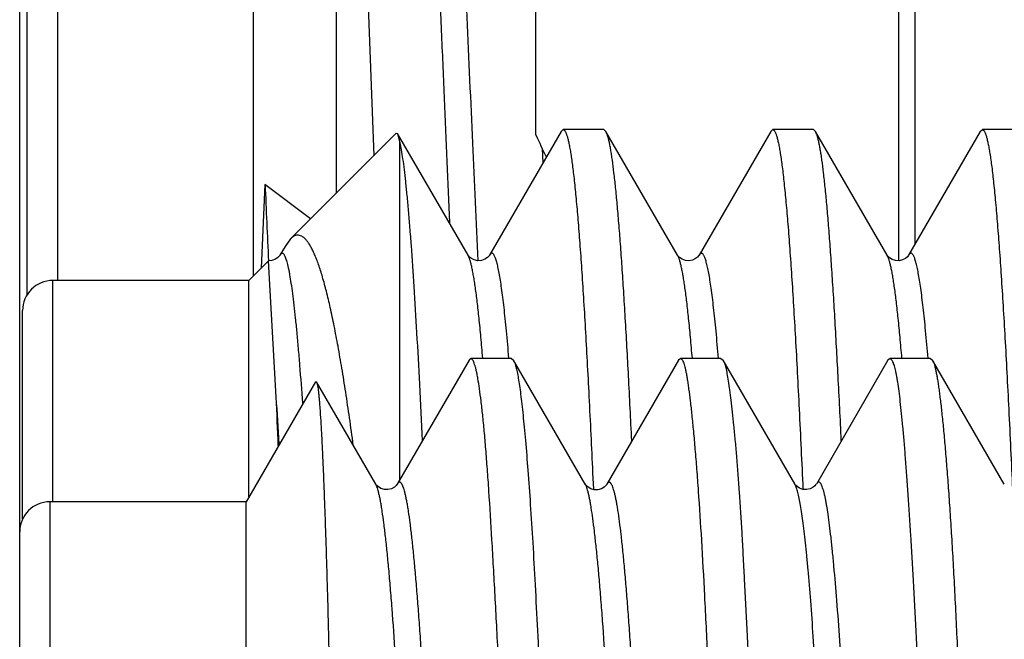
# Model space of a CAD drawing. Header units: inches. Extents: x 0 to 22, y 0 to 17.
# Tile 102 of 121: x 18.5882 to 18.7187, y 10.6742 to 10.7564. Entities that reach past the tile are written whole.
import ezdxf

# ---------------------------------------------------------------- set-up
doc = ezdxf.new("R2010")
doc.units = ezdxf.units.IN
doc.header["$LTSCALE"] = 1.21
doc.header["$MEASUREMENT"] = 0
doc.layers.get('0').update_dxf_attribs({"linetype": 'CONTINUOUS'})

msp = doc.modelspace()

# ---------------------------------------------------------------- linework, layer by layer
at = {"color": 7, "linetype": 'CONTINUOUS'}
for p, q in [((18.5892311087, 10.7199268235), (18.5892311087, 10.8716960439)), ((18.6192311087, 10.722416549), (18.6192311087, 10.8691886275)), ((18.6302017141, 10.7333871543), (18.6302007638, 10.8602962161)), ((18.6566563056, 10.7410949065), (18.6566563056, 10.8510496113)), ((18.5882311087, 10.4844623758), (18.5882311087, 10.840945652)), ((18.6335692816, 10.7819527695), (18.6351578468, 10.7383431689)), ((18.6381518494, 10.7413372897), (18.6241288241, 10.7273142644)), ((18.6381518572, 10.7413372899), (18.6383237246, 10.7412747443)), ((18.6476560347, 10.7251455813), (18.6383237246, 10.7412747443)), ((18.6383237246, 10.7412747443), (18.6386169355, 10.7400852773)), ((18.6600000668, 10.7415685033), (18.650497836, 10.7251455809)), ((18.6600000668, 10.7415685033), (18.6602705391, 10.7418023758)), ((18.6656603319, 10.7418023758), (18.6602705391, 10.7418023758)), ((18.665930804, 10.7415685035), (18.6656603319, 10.7418023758)), ((18.6754330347, 10.7251455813), (18.665930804, 10.7415685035)), ((18.6877770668, 10.7415685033), (18.678274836, 10.7251455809)), ((18.6877770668, 10.7415685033), (18.6880475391, 10.7418023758)), ((18.6934373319, 10.7418023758), (18.6880475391, 10.7418023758)), ((18.693707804, 10.7415685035), (18.6934373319, 10.7418023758)), ((18.7032100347, 10.7251455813), (18.693707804, 10.7415685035)), ((18.7155540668, 10.7415685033), (18.706051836, 10.7251455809)), ((18.7155540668, 10.7415685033), (18.7158245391, 10.7418023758)), ((18.7212143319, 10.7418023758), (18.7158245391, 10.7418023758)), ((18.6386169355, 10.6953916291), (18.6386169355, 10.7400852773)), ((18.6575958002, 10.7374006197), (18.6575221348, 10.7393117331)), ((18.6207372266, 10.7345419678), (18.6202564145, 10.7234332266)), ((18.6267844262, 10.7299708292), (18.6207372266, 10.7345419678)), ((18.6234004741, 10.726319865), (18.622720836, 10.7251455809)), ((18.6241289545, 10.7273143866), (18.6234004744, 10.7263198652)), ((18.6754353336, 10.725141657), (18.6754328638, 10.7251458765)), ((18.703215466, 10.7251364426), (18.7032099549, 10.7251457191)), ((18.6212303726, 10.7244158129), (18.6186169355, 10.7218023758)), ((18.6222290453, 10.706323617), (18.6212306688, 10.7244159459)), ((18.6186169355, 10.7218023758), (18.5926169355, 10.7218023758)), ((18.6186169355, 10.6931306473), (18.6186169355, 10.7218023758)), ((18.5886169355, 10.6901686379), (18.5886169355, 10.7178023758)), ((18.6477885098, 10.7112414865), (18.6382768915, 10.6948041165)), ((18.6480666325, 10.7114623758), (18.6477897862, 10.7112414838)), ((18.6483263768, 10.7111954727), (18.6480666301, 10.7114623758)), ((18.6534003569, 10.7114623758), (18.6480666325, 10.7114623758)), ((18.6534003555, 10.7114623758), (18.6536920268, 10.7112286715)), ((18.6631956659, 10.6948042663), (18.6536926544, 10.7112286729)), ((18.6755600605, 10.7112201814), (18.6660419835, 10.6947759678)), ((18.6758439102, 10.7114623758), (18.6755601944, 10.7112201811)), ((18.681177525, 10.7114623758), (18.6758439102, 10.7114623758)), ((18.6761265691, 10.7111936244), (18.6758439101, 10.7114623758)), ((18.6811775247, 10.7114623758), (18.6814595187, 10.7112382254)), ((18.6909622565, 10.6948154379), (18.6814603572, 10.7112382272)), ((18.7033186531, 10.7112259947), (18.6938209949, 10.694811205)), ((18.7036210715, 10.7114623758), (18.7033194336, 10.7112259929)), ((18.7038927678, 10.7111941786), (18.7036210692, 10.7114623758)), ((18.7089327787, 10.7114623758), (18.7036210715, 10.7114623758)), ((18.7089327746, 10.7114623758), (18.7092214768, 10.7112470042)), ((18.7187326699, 10.694812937), (18.7092237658, 10.7112470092)), ((18.6274179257, 10.7083744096), (18.6182311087, 10.6924623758)), ((18.6274179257, 10.7083744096), (18.6275624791, 10.7083756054)), ((18.6354182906, 10.6948006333), (18.6275624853, 10.7083756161)), ((18.6641670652, 10.6963114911), (18.6642663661, 10.694125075)), ((18.6354277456, 10.6947875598), (18.6354222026, 10.694796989)), ((18.63827683, 10.6948041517), (18.6382702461, 10.6947926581)), ((18.6632126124, 10.6947741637), (18.6631956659, 10.6948042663)), ((18.6633481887, 10.6944739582), (18.6632126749, 10.694773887)), ((18.6660419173, 10.6947760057), (18.6660350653, 10.6947640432)), ((18.6909696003, 10.6948025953), (18.6909622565, 10.6948154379)), ((18.6182311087, 10.6924623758), (18.5922311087, 10.6924623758)), ((18.6182311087, 10.4804623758), (18.6182311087, 10.6924623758))]:
    msp.add_line(p, q, dxfattribs=at)
at = {"color": 9, "linetype": 'CONTINUOUS'}
for p, q in [((18.5932311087, 10.8698028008), (18.5932311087, 10.7218023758)), ((18.7047106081, 10.8498028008), (18.7047106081, 10.7244260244)), ((18.7068868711, 10.8498028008), (18.7068868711, 10.7265884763)), ((18.5926169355, 10.6924623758), (18.5926169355, 10.7218023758)), ((18.5922311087, 10.6924623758), (18.5922311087, 10.4804623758))]:
    msp.add_line(p, q, dxfattribs=at)
at = {"color": 7, "linetype": 'CONTINUOUS'}
for points in [[(18.622721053, 10.7251459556), (18.6227117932, 10.7251305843), (18.6226370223, 10.7250279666), (18.6224551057, 10.7248441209), (18.6221200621, 10.7246194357), (18.6216537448, 10.7244520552), (18.6212306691, 10.7244159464)], [(18.650498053, 10.7251459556), (18.6504887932, 10.7251305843), (18.6504140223, 10.7250279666), (18.6502321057, 10.7248441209), (18.6498970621, 10.7246194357), (18.6494307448, 10.7244520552), (18.6489455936, 10.7244197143), (18.6484846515, 10.7245198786), (18.6481063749, 10.7247068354), (18.647851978, 10.7249073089), (18.6477143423, 10.7250600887), (18.6476594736, 10.7251397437), (18.6476558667, 10.7251458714)], [(18.6782749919, 10.7251458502), (18.6782694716, 10.7251365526), (18.6782114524, 10.7250535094), (18.6780716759, 10.7249004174), (18.6778087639, 10.7246967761), (18.6774074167, 10.7245064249), (18.6769331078, 10.7244163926), (18.6764599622, 10.7244610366), (18.6760224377, 10.7246253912), (18.6757038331, 10.7248398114), (18.6755231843, 10.7250203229), (18.6754455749, 10.7251250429), (18.6754353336, 10.725141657)], [(18.7060517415, 10.7251454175), (18.706009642, 10.7250816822), (18.7058862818, 10.7249373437), (18.7056409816, 10.7247331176), (18.7052587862, 10.7245330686), (18.7047916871, 10.7244223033), (18.7043170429, 10.7244440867), (18.7038611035, 10.7245942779), (18.7035168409, 10.7248101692), (18.7033165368, 10.7250011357), (18.7032278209, 10.725116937), (18.703215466, 10.7251364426)], [(18.6382702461, 10.6947926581), (18.6382371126, 10.6947410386), (18.6381256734, 10.6946054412), (18.6378914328, 10.6944016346), (18.6375110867, 10.6941922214), (18.6370390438, 10.6940708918), (18.6365672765, 10.6940836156), (18.6361192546, 10.6942204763), (18.6357733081, 10.6944247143), (18.6355590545, 10.6946173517), (18.6354541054, 10.694747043), (18.6354277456, 10.6947875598)], [(18.6660350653, 10.6947640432), (18.6660082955, 10.6947216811), (18.6659123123, 10.6946007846), (18.6657029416, 10.6944084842), (18.6653383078, 10.6941916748), (18.6648572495, 10.6940515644), (18.6643709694, 10.6940523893), (18.6639131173, 10.6941839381), (18.6635594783, 10.6943870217), (18.6633398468, 10.6945809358), (18.663232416, 10.6947118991), (18.6632060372, 10.6947519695)], [(18.6938166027, 10.6948036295), (18.6937723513, 10.6947361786), (18.6936428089, 10.6945850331), (18.6933839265, 10.694372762), (18.6929849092, 10.6941713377), (18.6925080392, 10.6940689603), (18.6920277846, 10.6941036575), (18.6915804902, 10.6942631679), (18.6912587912, 10.6944725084), (18.6910749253, 10.694649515), (18.690988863, 10.6947605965), (18.6909685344, 10.6947926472)]]:
    msp.add_lwpolyline(points, dxfattribs=at)
for centre, radius, start, end in [((18.7787035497, 10.7960722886), 0.1338582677, 204.2496286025, 205.6203898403), ((18.5926169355, 10.7178023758), 0.004, 90, 180), ((17.5499093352, 10.6559736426), 1.0735011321, 2.3463538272, 2.6883062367), ((18.5922311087, 10.6884623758), 0.004, 90, 180)]:
    msp.add_arc(centre, radius, start, end, dxfattribs=at)
at = {"color": 9, "linetype": 'CONTINUOUS'}
for centre, radius, start, end in [((21.7876427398, 10.8752980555), 3.1700187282, 182.5448389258, 182.7282063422), ((17.853544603, 10.6514360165), 0.7706415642, 3.624437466, 4.0842499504)]:
    msp.add_arc(centre, radius, start, end, dxfattribs=at)
for points, knots in [([(18.6452631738, 10.7292514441), (18.6451386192, 10.7319424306), (18.6448938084, 10.7374275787), (18.6445374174, 10.7457909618), (18.6441797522, 10.7544046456), (18.6438123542, 10.7632083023), (18.6434393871, 10.7721408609), (18.643065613, 10.7811408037), (18.6426960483, 10.7901466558), (18.6423317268, 10.7990965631), (18.6419695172, 10.807927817), (18.6416077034, 10.8165778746), (18.6412422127, 10.8249862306), (18.6408747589, 10.8330961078), (18.6405076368, 10.8408538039), (18.6401431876, 10.8482071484), (18.6397817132, 10.85510505), (18.6395308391, 10.8595455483), (18.639403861, 10.861681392)], [0, 0, 0, 0, 0.060965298, 0.1242585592, 0.1894446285, 0.2560707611, 0.3236687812, 0.3917747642, 0.4599253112, 0.5276530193, 0.5944891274, 0.6599546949, 0.7235848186, 0.784959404, 0.8436786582, 0.8993466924, 0.9515780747, 1, 1, 1, 1]), ([(18.6489948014, 10.7244124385), (18.648744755, 10.7296114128), (18.6482534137, 10.7403783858), (18.6475494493, 10.7569372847), (18.6468436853, 10.7741547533), (18.6462510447, 10.788711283), (18.6457733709, 10.8003443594), (18.6453036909, 10.8116556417), (18.6447244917, 10.8252129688), (18.6441227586, 10.8382949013), (18.6436339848, 10.8480906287), (18.6433879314, 10.8527335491), (18.6432642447, 10.8549835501)], [0, 0, 0, 0, 0.1194739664, 0.2473989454, 0.3804321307, 0.5150115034, 0.5818028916, 0.647680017, 0.7748717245, 0.8932782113, 0.9482760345, 1, 1, 1, 1]), ([(18.6257491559, 10.7055372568), (18.6256307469, 10.7072147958), (18.6254497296, 10.7096457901), (18.6251889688, 10.7127701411), (18.625000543, 10.7148530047), (18.6248122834, 10.7167562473), (18.6246242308, 10.7184763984), (18.6244364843, 10.7200103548), (18.6242491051, 10.7213553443), (18.6240872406, 10.7223560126), (18.6239558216, 10.7230596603), (18.6238616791, 10.7235153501), (18.6237676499, 10.7239222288), (18.6236737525, 10.7242801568), (18.6235800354, 10.7245890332), (18.6234865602, 10.7248489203), (18.6233933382, 10.7250598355), (18.6233115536, 10.7252030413), (18.6232445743, 10.7252909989), (18.6231972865, 10.7253406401), (18.6231497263, 10.7253780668), (18.623101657, 10.7254031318), (18.6230529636, 10.725415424), (18.6230039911, 10.7254144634), (18.6229553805, 10.7254003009), (18.6229074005, 10.7253734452), (18.6228598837, 10.7253342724), (18.6227925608, 10.7252609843), (18.6227490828, 10.7251943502), (18.622721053, 10.7251459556)], [0, 0, 0, 0, 0.2442121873, 0.3539893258, 0.4552816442, 0.547910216, 0.6317160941, 0.7065587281, 0.7723195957, 0.8289069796, 0.8537407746, 0.8762626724, 0.8964729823, 0.9143768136, 0.9299881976, 0.9433328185, 0.9544566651, 0.9634469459, 0.9671946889, 0.9704869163, 0.9733772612, 0.9759449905, 0.9783024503, 0.9805931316, 0.9829725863, 0.9855804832, 0.9885241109, 0.9918786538, 1, 1, 1, 1]), ([(18.6496061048, 10.711513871), (18.6495288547, 10.7124428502), (18.6493758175, 10.7142022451), (18.6491341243, 10.7166896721), (18.648892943, 10.7188736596), (18.648684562, 10.7204999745), (18.6485152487, 10.7216437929), (18.6483940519, 10.7223834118), (18.6482730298, 10.7230428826), (18.6481522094, 10.7236217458), (18.6480317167, 10.7241196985), (18.6479115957, 10.7245364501), (18.6478068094, 10.7248313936), (18.6477209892, 10.7250250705), (18.6476778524, 10.7251078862), (18.6476560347, 10.7251455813)], [0, 0, 0, 0, 0.2025271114, 0.3836847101, 0.5429524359, 0.6798908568, 0.7398761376, 0.7941589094, 0.8427161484, 0.8855342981, 0.922618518, 0.9539955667, 0.9797351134, 0.9905374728, 1, 1, 1, 1]), ([(18.6530697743, 10.711519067), (18.6529696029, 10.7127234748), (18.6528162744, 10.7144653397), (18.6525943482, 10.7166990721), (18.652434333, 10.7181783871), (18.6522744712, 10.7195237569), (18.6521147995, 10.7207334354), (18.6519553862, 10.7218058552), (18.6517963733, 10.7227397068), (18.651637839, 10.7235338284), (18.6514999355, 10.724106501), (18.651387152, 10.7244928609), (18.6513074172, 10.724730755), (18.6512278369, 10.7249332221), (18.65114838, 10.7251004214), (18.6510690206, 10.7252324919), (18.6509990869, 10.725318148), (18.6509422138, 10.7253666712), (18.6509017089, 10.7253921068), (18.6508608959, 10.7254085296), (18.6508197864, 10.7254157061), (18.6507785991, 10.7254134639), (18.6507216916, 10.7253973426), (18.6506497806, 10.7253501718), (18.6505698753, 10.7252614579), (18.6505222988, 10.7251878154), (18.650498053, 10.725145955)], [0, 0, 0, 0, 0.2473305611, 0.3578344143, 0.4593750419, 0.5518304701, 0.6350923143, 0.7090715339, 0.7736988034, 0.8289327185, 0.8747707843, 0.8941856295, 0.9112846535, 0.9260996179, 0.9386825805, 0.9491221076, 0.9575790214, 0.9611587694, 0.9643793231, 0.9673250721, 0.9701056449, 0.9728506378, 0.9756945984, 0.9821203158, 0.9901001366, 1, 1, 1, 1]), ([(18.6773856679, 10.7114830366), (18.6773083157, 10.7124141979), (18.6771550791, 10.7141777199), (18.676913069, 10.716670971), (18.6766715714, 10.7188600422), (18.6764629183, 10.7204901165), (18.676293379, 10.7216365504), (18.6761720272, 10.7223778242), (18.6760508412, 10.723038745), (18.6759298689, 10.7236188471), (18.6758092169, 10.72411783), (18.6756889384, 10.724535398), (18.6755840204, 10.7248308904), (18.6754980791, 10.7250248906), (18.6754548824, 10.725107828), (18.6754330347, 10.7251455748)], [0, 0, 0, 0, 0.2025476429, 0.3837220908, 0.5430020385, 0.6799472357, 0.7399331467, 0.7942150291, 0.8427680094, 0.8855812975, 0.9226571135, 0.9540237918, 0.9797510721, 0.9905456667, 1, 1, 1, 1]), ([(18.6808497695, 10.7114830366), (18.6807494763, 10.7126903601), (18.6805959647, 10.7144364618), (18.6803737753, 10.7166756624), (18.680213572, 10.7181586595), (18.6800535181, 10.7195074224), (18.6798936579, 10.7207201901), (18.679734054, 10.7217953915), (18.6795748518, 10.7227317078), (18.6794161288, 10.7235279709), (18.6792780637, 10.7241022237), (18.6791651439, 10.724489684), (18.6790853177, 10.7247282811), (18.6790056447, 10.7249313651), (18.6789260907, 10.7250990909), (18.6788466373, 10.7252316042), (18.6787766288, 10.7253175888), (18.6787196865, 10.7253663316), (18.6786791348, 10.7253918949), (18.6786382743, 10.725408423), (18.6785971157, 10.7254156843), (18.6785558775, 10.7254135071), (18.6784988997, 10.7253974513), (18.6784268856, 10.7253502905), (18.6783468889, 10.7252614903), (18.6782992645, 10.7251877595), (18.6782749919, 10.7251458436)], [0, 0, 0, 0, 0.24731524, 0.3578159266, 0.459357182, 0.5518149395, 0.6350818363, 0.7090675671, 0.7737029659, 0.8289462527, 0.8747940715, 0.8942137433, 0.9113183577, 0.9261382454, 0.9387250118, 0.9491680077, 0.9576275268, 0.961207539, 0.9644273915, 0.9673714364, 0.9701492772, 0.9728905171, 0.9757297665, 0.9821440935, 0.9901120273, 1, 1, 1, 1]), ([(18.7051609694, 10.711503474), (18.7050836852, 10.7124331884), (18.7049305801, 10.7141939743), (18.7046887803, 10.7166833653), (18.7044474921, 10.7188690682), (18.7042390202, 10.720496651), (18.7040696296, 10.7216413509), (18.7039483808, 10.7223815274), (18.7038273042, 10.7230414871), (18.7037064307, 10.7236207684), (18.7035858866, 10.7241190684), (18.7034657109, 10.7245360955), (18.7033608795, 10.7248312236), (18.7032750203, 10.7250250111), (18.7032318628, 10.7251078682), (18.7032100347, 10.7251455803)], [0, 0, 0, 0, 0.2025338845, 0.3836971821, 0.5429691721, 0.6799099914, 0.7398952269, 0.794177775, 0.8427336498, 0.8855499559, 0.9226316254, 0.9540049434, 0.9797403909, 0.9905402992, 1, 1, 1, 1]), ([(18.708625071, 10.711503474), (18.7085248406, 10.7127092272), (18.7083714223, 10.7144530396), (18.7081493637, 10.7166892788), (18.7079892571, 10.7181702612), (18.7078292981, 10.7195171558), (18.7076695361, 10.7207282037), (18.7075100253, 10.721801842), (18.7073509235, 10.7227367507), (18.7071922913, 10.723531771), (18.7070543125, 10.7241050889), (18.7069414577, 10.7244918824), (18.7068616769, 10.7247300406), (18.706782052, 10.7249327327), (18.7067025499, 10.7251001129), (18.7066231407, 10.7252323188), (18.7065531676, 10.7253180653), (18.70649626, 10.7253666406), (18.7064557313, 10.7253921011), (18.7064148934, 10.7254085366), (18.7063737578, 10.7254157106), (18.7063325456, 10.7254134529), (18.706275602, 10.7253972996), (18.7062036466, 10.7253500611), (18.7061236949, 10.7252612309), (18.7060760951, 10.7251874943), (18.706051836, 10.7251455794)], [0, 0, 0, 0, 0.2473346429, 0.3578405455, 0.459384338, 0.5518418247, 0.6351065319, 0.7090872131, 0.7737163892, 0.8289506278, 0.8747890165, 0.89420302, 0.9113014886, 0.9261158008, 0.9386973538, 0.9491347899, 0.957589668, 0.9611682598, 0.9643874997, 0.9673317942, 0.9701108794, 0.9728545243, 0.9756973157, 0.9821211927, 0.9900999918, 1, 1, 1, 1]), ([(18.6519090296, 10.4787114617), (18.6518703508, 10.4788320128), (18.6517944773, 10.4790949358), (18.6516888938, 10.4795228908), (18.6515831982, 10.4800131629), (18.6514347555, 10.4807884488), (18.6512529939, 10.4819101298), (18.6510435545, 10.4834367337), (18.6508334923, 10.4851992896), (18.6506227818, 10.487193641), (18.6504114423, 10.4894156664), (18.650199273, 10.4918611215), (18.6499863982, 10.494525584), (18.6496917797, 10.4985015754), (18.6493278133, 10.5039772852), (18.6489060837, 10.5111149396), (18.6484859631, 10.5189528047), (18.648065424, 10.5274117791), (18.6476423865, 10.5364136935), (18.6472161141, 10.5458790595), (18.6467893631, 10.5557237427), (18.6463649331, 10.565856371), (18.6459436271, 10.5761809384), (18.6455226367, 10.5866000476), (18.6450992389, 10.5970177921), (18.6446724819, 10.6073378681), (18.6442452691, 10.6174628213), (18.6438205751, 10.6272977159), (18.6433997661, 10.6367527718), (18.6429798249, 10.6457438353), (18.6425576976, 10.6541893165), (18.6421321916, 10.6620087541), (18.641768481, 10.6680970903), (18.6414757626, 10.6725959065), (18.6412635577, 10.6756716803), (18.64105246, 10.6785394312), (18.6408420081, 10.6811940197), (18.6406318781, 10.6836303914), (18.6404217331, 10.6858434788), (18.6402113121, 10.6878282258), (18.6400001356, 10.6895797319), (18.6398171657, 10.6908905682), (18.6396684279, 10.6918187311), (18.6395615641, 10.6924243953), (18.6394547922, 10.6929685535), (18.6393481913, 10.6934507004), (18.6392418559, 10.6938703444), (18.6391359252, 10.694227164), (18.6390305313, 10.6945208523), (18.638938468, 10.6947243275), (18.6388630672, 10.6948535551), (18.6388100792, 10.6949285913), (18.6387570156, 10.6949880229), (18.6387036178, 10.6950319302), (18.6386494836, 10.6950601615), (18.6385944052, 10.6950719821), (18.6385391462, 10.6950666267), (18.6384847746, 10.6950445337), (18.6384313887, 10.6950066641), (18.6383785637, 10.6949534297), (18.6383259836, 10.6948848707), (18.6382933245, 10.6948326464), (18.6382768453, 10.6948041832)], [0, 0, 0, 0, 0.0017464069, 0.0037731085, 0.0060793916, 0.0086638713, 0.0146611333, 0.0217510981, 0.0299182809, 0.0391452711, 0.0494141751, 0.060707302, 0.0730048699, 0.0862852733, 0.1157031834, 0.1487036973, 0.1849148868, 0.2239753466, 0.2655327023, 0.309226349, 0.3546751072, 0.4014600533, 0.4491207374, 0.4972131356, 0.5453009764, 0.5929441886, 0.6396923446, 0.6850912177, 0.7287354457, 0.7702466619, 0.8092511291, 0.8453795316, 0.8782690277, 0.893384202, 0.9075683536, 0.9207977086, 0.9330494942, 0.944301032, 0.9545300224, 0.963714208, 0.9718317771, 0.9788647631, 0.981969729, 0.984798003, 0.987348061, 0.9896185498, 0.9916086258, 0.9933185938, 0.9947507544, 0.9959105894, 0.9963924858, 0.9968126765, 0.9971756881, 0.9974883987, 0.9977613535, 0.9980100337, 0.9982544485, 0.9985154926, 0.9988104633, 0.9991514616, 0.9995463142, 1, 1, 1, 1]), ([(18.679616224, 10.4789847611), (18.6795781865, 10.4791189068), (18.6795031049, 10.4794080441), (18.6793974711, 10.4798739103), (18.6792914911, 10.4804003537), (18.6791428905, 10.4812213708), (18.6789599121, 10.4823975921), (18.6787484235, 10.4839876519), (18.6785368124, 10.4858123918), (18.6783256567, 10.487869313), (18.6781153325, 10.4901556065), (18.6779056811, 10.4926667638), (18.6776962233, 10.4953963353), (18.6774866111, 10.4983363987), (18.6772765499, 10.5014788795), (18.6769875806, 10.5060498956), (18.6766269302, 10.5122082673), (18.6762025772, 10.5200925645), (18.6757791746, 10.5285856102), (18.6753594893, 10.5376142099), (18.6749411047, 10.5470960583), (18.67452115, 10.5569409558), (18.6740974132, 10.5670553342), (18.6736723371, 10.5773466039), (18.6732483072, 10.5877214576), (18.6728277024, 10.5980846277), (18.6724082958, 10.6083400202), (18.6719880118, 10.6183933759), (18.6715648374, 10.6281544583), (18.6711407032, 10.6375359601), (18.6707177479, 10.6464506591), (18.67029794, 10.6548109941), (18.6698791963, 10.6625366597), (18.6695211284, 10.6685445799), (18.6692309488, 10.6729836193), (18.6690190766, 10.6760222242), (18.6688071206, 10.6788575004), (18.6685951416, 10.6814830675), (18.6683835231, 10.6838924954), (18.6681725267, 10.6860791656), (18.6679623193, 10.6880360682), (18.6677528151, 10.6897564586), (18.6675719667, 10.6910386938), (18.6674251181, 10.6919418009), (18.667319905, 10.6925277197), (18.6672148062, 10.6930522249), (18.6671098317, 10.6935153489), (18.6670050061, 10.6939171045), (18.666900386, 10.6942576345), (18.6667960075, 10.6945370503), (18.6667045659, 10.6947299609), (18.6666295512, 10.6948518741), (18.6665767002, 10.694922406), (18.6665236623, 10.6949778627), (18.6664701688, 10.6950182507), (18.6664158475, 10.6950433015), (18.6663606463, 10.6950522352), (18.6663054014, 10.6950444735), (18.6662509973, 10.6950205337), (18.6661974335, 10.6949812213), (18.6661443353, 10.6949268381), (18.6660914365, 10.6948573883), (18.6660585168, 10.6948046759), (18.6660419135, 10.6947759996)], [0, 0, 0, 0, 0.0019259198, 0.0041250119, 0.0065973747, 0.0093426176, 0.015648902, 0.023036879, 0.0314974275, 0.041020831, 0.0515965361, 0.0632094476, 0.0758262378, 0.0894090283, 0.1039216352, 0.1193281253, 0.1526715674, 0.1891286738, 0.228386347, 0.2701261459, 0.3139696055, 0.3594805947, 0.4062312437, 0.4537957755, 0.5017487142, 0.5496522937, 0.5970536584, 0.6435184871, 0.6886343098, 0.7320040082, 0.7732316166, 0.8119059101, 0.8476253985, 0.8800977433, 0.8950361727, 0.9090697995, 0.9221698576, 0.9343071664, 0.9454528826, 0.9555775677, 0.964650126, 0.9726371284, 0.9795149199, 0.9825342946, 0.985274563, 0.9877368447, 0.9899223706, 0.991832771, 0.9934706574, 0.9948405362, 0.9959502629, 0.9964121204, 0.9968156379, 0.9971654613, 0.9974687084, 0.9977362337, 0.9979836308, 0.9982303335, 0.9984959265, 0.9987963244, 0.9991426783, 0.999542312, 1, 1, 1, 1]), ([(18.7000462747, 10.611741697), (18.6999153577, 10.6147998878), (18.6996559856, 10.6208287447), (18.6992669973, 10.629715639), (18.698880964, 10.6382666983), (18.69849687, 10.6464145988), (18.6981135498, 10.6540988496), (18.6977297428, 10.6612642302), (18.6973439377, 10.6678570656), (18.6969563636, 10.6738245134), (18.6965696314, 10.6791146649), (18.6962367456, 10.6830775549), (18.6959679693, 10.685875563), (18.6957761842, 10.6876882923), (18.6955850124, 10.6893065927), (18.6953942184, 10.6907280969), (18.6952292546, 10.6917877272), (18.6950950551, 10.692534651), (18.6949986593, 10.693019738), (18.6949021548, 10.6934538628), (18.6948055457, 10.6938368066), (18.6947089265, 10.6941684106), (18.6946124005, 10.6944486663), (18.6945160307, 10.6946775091), (18.6944315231, 10.6948341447), (18.6943622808, 10.6949316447), (18.6943133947, 10.6949873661), (18.6942642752, 10.6950302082), (18.6942146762, 10.6950600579), (18.6941643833, 10.695076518), (18.6941136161, 10.6950789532), (18.6940631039, 10.6950671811), (18.6940133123, 10.6950416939), (18.6939641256, 10.6950029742), (18.6938943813, 10.694928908), (18.6938497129, 10.6948607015), (18.693820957, 10.6948110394)], [0, 0, 0, 0, 0.1090630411, 0.2150066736, 0.3169429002, 0.414047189, 0.5056382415, 0.5910725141, 0.6697146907, 0.7409414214, 0.8041385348, 0.8587033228, 0.8826316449, 0.9042891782, 0.9236500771, 0.9406906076, 0.9553891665, 0.9618546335, 0.9677284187, 0.9730095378, 0.9776984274, 0.981797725, 0.9853127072, 0.9882532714, 0.9906383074, 0.9916341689, 0.9925085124, 0.9932735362, 0.993947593, 0.9945575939, 0.995139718, 0.9957355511, 0.9963843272, 0.9971170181, 0.997955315, 1, 1, 1, 1])]:
    msp.add_open_spline(points, degree=3, knots=knots, dxfattribs=at)
at = {"color": 7, "linetype": 'CONTINUOUS'}
for points, knots in [([(18.6602705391, 10.7418023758), (18.6602912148, 10.7418023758), (18.6603356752, 10.7417930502), (18.6603980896, 10.7417543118), (18.6604590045, 10.7416927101), (18.6605194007, 10.7416082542), (18.6605797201, 10.7415006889), (18.6606400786, 10.7413698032), (18.66070052, 10.741215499), (18.6607859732, 10.740964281), (18.6608905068, 10.7405903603), (18.6610106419, 10.740070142), (18.6611311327, 10.7394566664), (18.6612519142, 10.7387503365), (18.6613728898, 10.737951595), (18.66149401, 10.737061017), (18.6616152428, 10.7360792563), (18.6617836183, 10.7345907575), (18.6619914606, 10.7325078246), (18.6622328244, 10.7297459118), (18.6624745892, 10.7266414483), (18.6627166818, 10.7232038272), (18.6629590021, 10.7194434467), (18.6632014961, 10.7153717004), (18.6634441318, 10.7110009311), (18.6637769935, 10.7046148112), (18.6640123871, 10.6996862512), (18.6641670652, 10.6963114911)], [0, 0, 0, 0, 0.0013531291, 0.002891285, 0.004744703, 0.0069892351, 0.0096675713, 0.012804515, 0.0164149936, 0.0205084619, 0.0301662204, 0.0418078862, 0.0554438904, 0.0710765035, 0.0887016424, 0.1083115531, 0.1298956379, 0.1534401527, 0.206347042, 0.266885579, 0.3348809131, 0.4101329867, 0.4924181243, 0.5814902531, 0.6770818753, 0.7789051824, 1, 1, 1, 1]), ([(18.6693587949, 10.7005515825), (18.6692224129, 10.7034143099), (18.6689527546, 10.7088510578), (18.6685891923, 10.7154574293), (18.6682951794, 10.720290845), (18.6680817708, 10.7235573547), (18.6678685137, 10.7265732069), (18.6676554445, 10.7293313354), (18.6674426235, 10.7318252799), (18.667230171, 10.7340492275), (18.6670181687, 10.7359979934), (18.666834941, 10.7374470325), (18.6666860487, 10.7384647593), (18.6665795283, 10.7391219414), (18.6664731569, 10.7397073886), (18.6663669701, 10.7402207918), (18.6662610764, 10.7406619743), (18.6661555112, 10.7410307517), (18.6660634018, 10.7412914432), (18.6659879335, 10.7414623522), (18.6659499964, 10.7415353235), (18.665930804, 10.7415685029)], [0, 0, 0, 0, 0.2085723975, 0.3961464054, 0.4815049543, 0.5609753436, 0.6343737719, 0.7015315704, 0.7622955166, 0.816528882, 0.8641132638, 0.9049500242, 0.9228137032, 0.938964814, 0.9533985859, 0.9661140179, 0.9771143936, 0.9864093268, 0.9940213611, 0.9972104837, 1, 1, 1, 1]), ([(18.6880475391, 10.7418023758), (18.6880687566, 10.7418023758), (18.6881145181, 10.7417924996), (18.6881784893, 10.7417516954), (18.688240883, 10.7416869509), (18.6883027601, 10.7415982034), (18.6883645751, 10.7414851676), (18.6884264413, 10.7413476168), (18.6884883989, 10.7411854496), (18.6885760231, 10.7409213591), (18.6886831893, 10.7405283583), (18.688806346, 10.7399816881), (18.6889298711, 10.7393370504), (18.6890536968, 10.7385948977), (18.689177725, 10.7377557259), (18.6893018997, 10.7368201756), (18.6894261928, 10.7357889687), (18.6895988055, 10.7342258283), (18.6898118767, 10.7320390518), (18.6900593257, 10.7291403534), (18.6903071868, 10.7258835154), (18.6905553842, 10.7222788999), (18.6908038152, 10.7183379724), (18.6910524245, 10.714073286), (18.6913011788, 10.7094984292), (18.6916422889, 10.7028217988), (18.6918837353, 10.6976709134), (18.6920424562, 10.6941452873)], [0, 0, 0, 0, 0.0013258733, 0.0028413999, 0.0046782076, 0.006911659, 0.0095836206, 0.0127181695, 0.0163296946, 0.0204272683, 0.0301013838, 0.0417686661, 0.0554383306, 0.0711116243, 0.088783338, 0.1084449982, 0.1300847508, 0.1536880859, 0.2067173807, 0.267377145, 0.3354823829, 0.4108218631, 0.4931597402, 0.5822368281, 0.6777717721, 0.7794621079, 1, 1, 1, 1]), ([(18.6971343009, 10.700582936), (18.6969979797, 10.7034435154), (18.6967284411, 10.7088761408), (18.6963650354, 10.7154774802), (18.6960711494, 10.7203071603), (18.6958578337, 10.7235711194), (18.6956446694, 10.7265846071), (18.6954316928, 10.7293405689), (18.6952189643, 10.7318325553), (18.695006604, 10.7340547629), (18.6947946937, 10.7360020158), (18.6946115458, 10.7374499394), (18.6944627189, 10.7384668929), (18.6943562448, 10.7391235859), (18.6942499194, 10.7397086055), (18.6941437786, 10.7402216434), (18.6940379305, 10.7406625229), (18.6939324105, 10.74103106), (18.6938403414, 10.7412915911), (18.6937649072, 10.7414624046), (18.6937269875, 10.741535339), (18.693707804, 10.7415685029)], [0, 0, 0, 0, 0.2085748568, 0.3961479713, 0.4815053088, 0.5609742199, 0.634371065, 0.701527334, 0.7622899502, 0.8165223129, 0.8641061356, 0.9049428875, 0.9228067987, 0.9389583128, 0.953392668, 0.966108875, 0.977110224, 0.9864063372, 0.9940197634, 0.9972096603, 1, 1, 1, 1]), ([(18.7158245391, 10.7418023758), (18.7158457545, 10.7418023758), (18.7158915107, 10.7417925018), (18.7159554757, 10.741751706), (18.7160178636, 10.7416869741), (18.7160797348, 10.7415982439), (18.7161415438, 10.7414852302), (18.716203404, 10.7413477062), (18.7162653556, 10.7411855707), (18.7163529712, 10.7409215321), (18.7164601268, 10.7405286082), (18.7165832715, 10.7399820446), (18.7167067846, 10.7393375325), (18.7168305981, 10.7385955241), (18.7169546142, 10.7377565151), (18.7170787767, 10.736821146), (18.7172030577, 10.7357901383), (18.7173756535, 10.7342272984), (18.7175887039, 10.7320409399), (18.7178361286, 10.729142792), (18.7180839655, 10.7258865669), (18.7183321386, 10.7222826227), (18.7185805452, 10.7183424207), (18.7188291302, 10.7140785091), (18.7190778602, 10.7095044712), (18.7194189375, 10.7028290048), (18.7196603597, 10.69767901), (18.7198190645, 10.6941539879)], [0, 0, 0, 0, 0.0013259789, 0.0028415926, 0.0046784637, 0.0069119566, 0.0095839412, 0.0127184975, 0.0163300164, 0.0204275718, 0.0301016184, 0.0417687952, 0.0554383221, 0.0711114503, 0.0887829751, 0.1084444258, 0.1300839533, 0.1536870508, 0.206715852, 0.2673751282, 0.3354799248, 0.410819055, 0.4931567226, 0.5822337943, 0.6777689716, 0.7794598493, 1, 1, 1, 1]), ([(18.6386169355, 10.7400852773), (18.6386860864, 10.7397623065), (18.6388197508, 10.7390432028), (18.6390022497, 10.7378548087), (18.6391854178, 10.7364540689), (18.6393690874, 10.7348433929), (18.6395530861, 10.7330254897), (18.6397373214, 10.7310035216), (18.6399217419, 10.728781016), (18.6401774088, 10.7254288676), (18.6404929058, 10.720769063), (18.6408598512, 10.7146372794), (18.6412274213, 10.707818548), (18.641462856, 10.7030480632), (18.6415815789, 10.7005561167)], [0, 0, 0, 0, 0.0249844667, 0.0553086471, 0.0909412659, 0.1318365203, 0.1779321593, 0.2291540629, 0.2854175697, 0.346627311, 0.4834584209, 0.6387040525, 0.8112857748, 1, 1, 1, 1]), ([(18.6324499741, 10.6999740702), (18.632287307, 10.701180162), (18.6319625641, 10.703519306), (18.6314590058, 10.7069129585), (18.6309535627, 10.7100778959), (18.6304462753, 10.713005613), (18.6299372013, 10.7156880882), (18.6294264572, 10.7181178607), (18.6289141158, 10.7202879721), (18.6284720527, 10.7219274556), (18.6281135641, 10.7231024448), (18.6278536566, 10.723883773), (18.6275932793, 10.7245957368), (18.6273324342, 10.7252377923), (18.6270711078, 10.7258094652), (18.6268092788, 10.7263103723), (18.6265468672, 10.7267402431), (18.6262836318, 10.7270989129), (18.6260190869, 10.7273863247), (18.6257522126, 10.727602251), (18.6254814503, 10.7277455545), (18.6252059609, 10.7278131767), (18.6249282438, 10.7278016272), (18.6246526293, 10.7277114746), (18.6243804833, 10.7275462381), (18.6242128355, 10.7273982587), (18.6241289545, 10.7273143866)], [0, 0, 0, 0, 0.11969512, 0.2322617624, 0.337420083, 0.434908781, 0.5244877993, 0.6059413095, 0.6790829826, 0.7437646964, 0.7729022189, 0.7998938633, 0.8247397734, 0.8474481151, 0.868036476, 0.8865377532, 0.9030055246, 0.9175241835, 0.9302273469, 0.9413228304, 0.9511306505, 0.9601183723, 0.9688923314, 0.97810648, 0.9883336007, 1, 1, 1, 1]), ([(18.6616528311, 10.4617025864), (18.6616100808, 10.4617713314), (18.6615311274, 10.4619366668), (18.6614309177, 10.4622251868), (18.6613321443, 10.4625814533), (18.6612316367, 10.4630054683), (18.6611304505, 10.4634978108), (18.6610293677, 10.4640582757), (18.6609288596, 10.4646866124), (18.6607886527, 10.4656581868), (18.6606151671, 10.4670399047), (18.6604123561, 10.4688965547), (18.6602069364, 10.4710137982), (18.6599985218, 10.4733869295), (18.6597875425, 10.4760107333), (18.6595746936, 10.4788794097), (18.6593610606, 10.4819866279), (18.6591478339, 10.4853255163), (18.6589374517, 10.4888887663), (18.6587312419, 10.4926685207), (18.6585284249, 10.4966563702), (18.658253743, 10.5023632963), (18.6579118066, 10.5099470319), (18.6575003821, 10.5195394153), (18.6570782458, 10.5297247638), (18.65672532, 10.5385431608), (18.6564443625, 10.5458263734), (18.6561640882, 10.5533496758), (18.6558255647, 10.5629167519), (18.6554238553, 10.5745327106), (18.6550147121, 10.5862541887), (18.6545948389, 10.5979771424), (18.6541674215, 10.6095977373), (18.6538105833, 10.6191710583), (18.6535328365, 10.6267017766), (18.6532644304, 10.6339950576), (18.6529337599, 10.642828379), (18.6525279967, 10.6530337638), (18.6521121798, 10.6626486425), (18.6517510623, 10.6702524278), (18.6514594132, 10.6759767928), (18.6512466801, 10.679978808), (18.6510376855, 10.6837735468), (18.6507731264, 10.6883951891), (18.6505078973, 10.6927136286), (18.6502280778, 10.6967183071), (18.6500249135, 10.699359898), (18.6498196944, 10.7017511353), (18.6496121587, 10.7038867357), (18.649402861, 10.7057620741), (18.6491922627, 10.7073730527), (18.6490079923, 10.7085473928), (18.6488587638, 10.7093513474), (18.6487534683, 10.7098535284), (18.6486482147, 10.7102875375), (18.6485420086, 10.7106528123), (18.648437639, 10.7109492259), (18.6483633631, 10.7111215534), (18.6483263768, 10.7111954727)], [0, 0, 0, 0, 0.0009713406, 0.002187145, 0.0036627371, 0.005405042, 0.0074151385, 0.0096928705, 0.012237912, 0.01504984, 0.0214709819, 0.0289456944, 0.0374592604, 0.0469940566, 0.0575296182, 0.0690430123, 0.0815090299, 0.0949002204, 0.1091869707, 0.1243378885, 0.1403198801, 0.1570979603, 0.192893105, 0.2314075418, 0.2723003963, 0.3152094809, 0.3373019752, 0.3597548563, 0.40554233, 0.4521667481, 0.4992152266, 0.5462711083, 0.5929177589, 0.6387421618, 0.6612188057, 0.6833384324, 0.7263116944, 0.7672818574, 0.8058869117, 0.8417858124, 0.858620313, 0.874661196, 0.8898727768, 0.9042214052, 0.9302059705, 0.9417855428, 0.9523894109, 0.9619950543, 0.970582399, 0.9781340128, 0.9846354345, 0.9900752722, 0.9923944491, 0.9944460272, 0.9962311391, 0.9977517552, 0.9990082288, 1, 1, 1, 1]), ([(18.6536916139, 10.7112286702), (18.653722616, 10.711178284), (18.6537816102, 10.7110619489), (18.6538591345, 10.7108631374), (18.6539349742, 10.7106247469), (18.6540425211, 10.7102290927), (18.6541757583, 10.7096341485), (18.6543288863, 10.7088000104), (18.6544818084, 10.7078082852), (18.6546360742, 10.7066604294), (18.6547920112, 10.7053577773), (18.6549494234, 10.7039019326), (18.6551082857, 10.7022947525), (18.6553307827, 10.6998560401), (18.6556080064, 10.6964460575), (18.65593101, 10.6919326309), (18.6562490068, 10.6868754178), (18.6565582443, 10.6813003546), (18.6568653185, 10.675236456), (18.6571748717, 10.6687150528), (18.6574894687, 10.6617698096), (18.6578097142, 10.6544365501), (18.65813401, 10.6467530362), (18.6584022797, 10.6401487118), (18.6586148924, 10.6347198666), (18.6588273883, 10.6291252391), (18.6590873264, 10.6220033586), (18.6593953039, 10.6133287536), (18.6597059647, 10.6045157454), (18.6600216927, 10.5956098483), (18.6603429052, 10.586656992), (18.6606677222, 10.5777032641), (18.6609925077, 10.5687946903), (18.6613102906, 10.5599769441), (18.6616193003, 10.5512954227), (18.6619275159, 10.5427951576), (18.6622385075, 10.5345200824), (18.6625546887, 10.5265129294), (18.6628761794, 10.5188149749), (18.663200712, 10.5114658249), (18.6635248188, 10.5045032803), (18.6637424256, 10.4999947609), (18.6638504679, 10.4978110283)], [0, 0, 0, 0, 0.0008302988, 0.0018248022, 0.0029927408, 0.0043395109, 0.0075782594, 0.0115456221, 0.0162403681, 0.021660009, 0.027799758, 0.0346528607, 0.0422112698, 0.0504659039, 0.0690216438, 0.0902265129, 0.113972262, 0.1401380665, 0.1685913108, 0.1991868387, 0.2317677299, 0.2661664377, 0.3022058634, 0.3397004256, 0.3589333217, 0.3784571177, 0.4182766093, 0.4589541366, 0.5002803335, 0.5420424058, 0.5840253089, 0.6260128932, 0.6677890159, 0.7091385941, 0.7498486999, 0.7897097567, 0.8285166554, 0.86606982, 0.9021761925, 0.936650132, 0.9693142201, 1, 1, 1, 1]), ([(18.6894575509, 10.4616842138), (18.6894161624, 10.4617508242), (18.6893390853, 10.4619116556), (18.6892401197, 10.462193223), (18.6891413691, 10.4625427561), (18.6890398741, 10.4629601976), (18.6889364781, 10.4634460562), (18.6888321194, 10.4640001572), (18.6887275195, 10.4646222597), (18.6885808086, 10.465585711), (18.6883985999, 10.4669576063), (18.6881862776, 10.4688029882), (18.6879736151, 10.47090957), (18.6877617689, 10.4732726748), (18.6875535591, 10.4758872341), (18.6873494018, 10.4787474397), (18.6871474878, 10.4818468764), (18.6868700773, 10.4864370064), (18.6865247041, 10.492716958), (18.6861115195, 10.5008633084), (18.6857654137, 10.5081403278), (18.6854849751, 10.5143230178), (18.6852711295, 10.5192071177), (18.6850595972, 10.5242406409), (18.6848526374, 10.5294125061), (18.6846490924, 10.5347111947), (18.6843774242, 10.5419952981), (18.6840386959, 10.5513269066), (18.6836270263, 10.5627378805), (18.6832046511, 10.5743591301), (18.6828479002, 10.584128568), (18.6825636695, 10.5919719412), (18.6822850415, 10.5997829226), (18.6819486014, 10.6094514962), (18.6815469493, 10.6208793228), (18.681138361, 10.632001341), (18.6807192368, 10.6427186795), (18.6803585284, 10.6513532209), (18.6800690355, 10.6579876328), (18.679857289, 10.6627326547), (18.6796500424, 10.6673084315), (18.6793844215, 10.6730421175), (18.6790593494, 10.6797134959), (18.6786559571, 10.6870830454), (18.6783002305, 10.6926754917), (18.6780064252, 10.6966865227), (18.6777933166, 10.6993325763), (18.6775801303, 10.7017279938), (18.6773681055, 10.7038674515), (18.677160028, 10.7057463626), (18.6769838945, 10.7071466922), (18.6768424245, 10.7081331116), (18.6767416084, 10.7087724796), (18.6766412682, 10.7093440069), (18.6765411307, 10.7098474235), (18.6764409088, 10.7102825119), (18.6763401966, 10.710649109), (18.6762396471, 10.7109471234), (18.6761651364, 10.7111199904), (18.6761265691, 10.7111936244)], [0, 0, 0, 0, 0.000940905, 0.0021292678, 0.0035789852, 0.0052965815, 0.0072830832, 0.0095381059, 0.0120610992, 0.0148514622, 0.0212305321, 0.0286642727, 0.0371377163, 0.0466331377, 0.0571300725, 0.0686061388, 0.0810369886, 0.0943958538, 0.1237789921, 0.156497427, 0.1922614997, 0.2111874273, 0.2307537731, 0.2509171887, 0.2716330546, 0.2928555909, 0.3145378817, 0.3590886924, 0.404890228, 0.4515361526, 0.4986128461, 0.5221823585, 0.5457029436, 0.5923888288, 0.6382563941, 0.6828989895, 0.7259210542, 0.7669414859, 0.7865867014, 0.805596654, 0.8239290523, 0.8415432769, 0.874463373, 0.9040671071, 0.9300950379, 0.9416958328, 0.9523201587, 0.9619449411, 0.9705493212, 0.9781146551, 0.9846254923, 0.9874817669, 0.9900705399, 0.9923911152, 0.9944434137, 0.9962281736, 0.9977470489, 0.9990026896, 1, 1, 1, 1]), ([(18.6814590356, 10.7112382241), (18.681493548, 10.71118278), (18.6815585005, 10.7110523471), (18.6816426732, 10.7108270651), (18.6817254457, 10.7105530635), (18.6818451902, 10.7100918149), (18.6819944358, 10.7093916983), (18.6821653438, 10.7084036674), (18.6823375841, 10.7072220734), (18.6825126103, 10.7058488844), (18.6826895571, 10.7042860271), (18.6828680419, 10.7025359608), (18.6830476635, 10.7006014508), (18.6832277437, 10.6984855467), (18.6834074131, 10.696191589), (18.6836528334, 10.6927882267), (18.6838827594, 10.6891593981), (18.6841051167, 10.6853115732), (18.684338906, 10.6810456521), (18.6846304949, 10.6753459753), (18.6849793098, 10.6680915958), (18.6853352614, 10.6603186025), (18.6856319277, 10.6535387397), (18.6858696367, 10.6478928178), (18.6860488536, 10.6435074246), (18.6862257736, 10.6390312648), (18.6863692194, 10.6352475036), (18.6864839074, 10.6321805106), (18.686600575, 10.6290651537), (18.6867176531, 10.6259274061), (18.6868282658, 10.6227682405), (18.686934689, 10.6195705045), (18.6870144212, 10.6171653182), (18.6870720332, 10.6155576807)], [0, 0, 0, 0, 0.0020423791, 0.0045384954, 0.007515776, 0.010989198, 0.0194393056, 0.0298923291, 0.0423424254, 0.0567786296, 0.073181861, 0.0915285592, 0.111791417, 0.1339392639, 0.1579378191, 0.1837494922, 0.2406482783, 0.2716475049, 0.3042831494, 0.374256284, 0.4501259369, 0.5314110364, 0.6175954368, 0.6623550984, 0.7081321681, 0.7548541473, 0.8024471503, 0.8265465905, 0.8508351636, 0.8999419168, 0.9247414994, 0.9496921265, 1, 1, 1, 1]), ([(18.7095285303, 10.615559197), (18.7094693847, 10.6171597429), (18.7093756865, 10.6195539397), (18.7092493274, 10.6227370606), (18.7091267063, 10.6258822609), (18.7089790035, 10.6297735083), (18.7087997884, 10.6343901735), (18.7086203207, 10.6389312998), (18.7084446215, 10.6433898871), (18.7082717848, 10.6477588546), (18.7080468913, 10.6533851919), (18.7077687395, 10.6601437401), (18.707427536, 10.6678949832), (18.7070796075, 10.6751329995), (18.7067246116, 10.681812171), (18.7064175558, 10.6870089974), (18.7061707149, 10.690855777), (18.7059922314, 10.6934974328), (18.7058164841, 10.6959704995), (18.7056441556, 10.6982711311), (18.7054737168, 10.7003956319), (18.7053041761, 10.702340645), (18.7051346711, 10.7041031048), (18.7049647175, 10.705680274), (18.7047938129, 10.7070697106), (18.7046444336, 10.708108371), (18.7045226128, 10.7088433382), (18.704435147, 10.7093230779), (18.7043475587, 10.7097545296), (18.7042591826, 10.7101375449), (18.7041692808, 10.7104719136), (18.7040779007, 10.710757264), (18.7039879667, 10.7109937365), (18.7039243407, 10.7111331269), (18.7038927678, 10.7111941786)], [0, 0, 0, 0, 0.0501121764, 0.0749670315, 0.0996721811, 0.1485941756, 0.1968043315, 0.2442275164, 0.2907881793, 0.3364132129, 0.3810310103, 0.4669660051, 0.548054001, 0.6237868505, 0.6936902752, 0.7573263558, 0.7866679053, 0.8142959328, 0.840166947, 0.8642403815, 0.8864796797, 0.906851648, 0.9253262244, 0.9418771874, 0.9564824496, 0.969124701, 0.9747055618, 0.9797910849, 0.9843814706, 0.9884790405, 0.9920878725, 0.9952116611, 0.9978494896, 1, 1, 1, 1]), ([(18.7092200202, 10.7112470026), (18.7092633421, 10.7111820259), (18.7093189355, 10.7110695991), (18.7093818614, 10.7109052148), (18.7094495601, 10.7106982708), (18.7095309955, 10.7103955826), (18.7096290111, 10.7099806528), (18.7097296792, 10.7094972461), (18.7098313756, 10.7089454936), (18.7099327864, 10.7083256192), (18.7100346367, 10.7076381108), (18.7101374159, 10.7068833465), (18.7102815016, 10.7057442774), (18.7104619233, 10.7041553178), (18.7106742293, 10.7020527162), (18.7108892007, 10.6996934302), (18.7111054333, 10.6970826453), (18.7113214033, 10.6942261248), (18.7115352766, 10.6911301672), (18.7117439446, 10.6878015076), (18.7119474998, 10.6842475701), (18.7122213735, 10.6790822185), (18.7125582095, 10.6721256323), (18.7129606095, 10.6632224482), (18.7133766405, 10.6536379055), (18.7138053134, 10.6434571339), (18.7141633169, 10.6346405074), (18.7144466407, 10.6273570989), (18.714728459, 10.6198316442), (18.7150645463, 10.6102599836), (18.7154605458, 10.5986364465), (18.7158634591, 10.5869049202), (18.7162794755, 10.5751698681), (18.7167081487, 10.5635355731), (18.7170722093, 10.55395009), (18.7173606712, 10.5464091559), (18.7176384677, 10.5391049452), (18.7179698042, 10.5302571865), (18.7183651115, 10.5200338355), (18.7187665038, 10.5104007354), (18.7191802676, 10.5014436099), (18.7196063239, 10.4932420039), (18.7199764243, 10.4869137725), (18.7202722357, 10.4822828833), (18.7204823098, 10.479151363), (18.7206867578, 10.4762581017), (18.7208868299, 10.4736095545), (18.7210851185, 10.4712116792), (18.7212832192, 10.4690698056), (18.7214546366, 10.4674477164), (18.7215946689, 10.4662819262), (18.7216965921, 10.4655069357), (18.7217993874, 10.464799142), (18.7219027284, 10.4641589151), (18.7220060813, 10.4635864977), (18.7221098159, 10.4630821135), (18.722215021, 10.4626459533), (18.7223234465, 10.4622787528), (18.7224316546, 10.4619806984), (18.7225089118, 10.4618074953), (18.7225472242, 10.4617330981)], [0, 0, 0, 0, 0.0009369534, 0.0014933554, 0.0021126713, 0.003547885, 0.0052525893, 0.007227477, 0.0094713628, 0.0119833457, 0.0147629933, 0.0178096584, 0.0211221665, 0.0285379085, 0.0369952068, 0.0464763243, 0.0569607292, 0.0684255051, 0.0808454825, 0.0941932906, 0.1084398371, 0.1235541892, 0.1562524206, 0.192000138, 0.2304806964, 0.2713528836, 0.3142539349, 0.336346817, 0.3588029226, 0.4046051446, 0.4512551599, 0.4983392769, 0.5454391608, 0.5921369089, 0.638018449, 0.6605255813, 0.682676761, 0.7257153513, 0.7667525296, 0.8054247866, 0.8413901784, 0.8743313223, 0.9039570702, 0.9174433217, 0.9300043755, 0.941612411, 0.9522421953, 0.9618711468, 0.9704791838, 0.9780489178, 0.9814398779, 0.9845662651, 0.9874268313, 0.9900205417, 0.9923465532, 0.9944050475, 0.9961978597, 0.997728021, 0.9989960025, 1, 1, 1, 1]), ([(18.6275624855, 10.7083756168), (18.6275726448, 10.7083580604), (18.6275921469, 10.7083164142), (18.6276182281, 10.7082441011), (18.6276443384, 10.7081547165), (18.6276817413, 10.7080018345), (18.6277266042, 10.707767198), (18.6277773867, 10.7074338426), (18.627827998, 10.7070322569), (18.6278784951, 10.7065628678), (18.627928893, 10.7060261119), (18.6279792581, 10.7054224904), (18.6280296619, 10.7047525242), (18.6280999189, 10.7037282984), (18.6281868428, 10.7022861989), (18.6282884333, 10.7003642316), (18.6283911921, 10.6981908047), (18.628495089, 10.6957709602), (18.6285997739, 10.6931099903), (18.6287050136, 10.6902133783), (18.6288101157, 10.687086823), (18.6288948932, 10.6843404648), (18.6289630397, 10.6820333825), (18.6290147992, 10.6802224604), (18.6290652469, 10.6783580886), (18.6291129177, 10.6764409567), (18.6291592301, 10.6744734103), (18.6291907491, 10.673145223), (18.6292071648, 10.6724733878)], [0, 0, 0, 0, 0.0016919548, 0.0038235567, 0.0064087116, 0.0094552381, 0.0169493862, 0.0263244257, 0.0375796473, 0.050708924, 0.0657023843, 0.0825481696, 0.1012334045, 0.1217440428, 0.1681827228, 0.2217404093, 0.2822849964, 0.3496776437, 0.4237736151, 0.5044171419, 0.5914533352, 0.6847175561, 0.7336094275, 0.7839791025, 0.8358345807, 0.8891800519, 0.9439431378, 1, 1, 1, 1]), ([(18.649294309, 10.4781286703), (18.6492773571, 10.4780993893), (18.6492438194, 10.4780457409), (18.649189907, 10.477975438), (18.6491359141, 10.4779211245), (18.6490815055, 10.4778828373), (18.649026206, 10.4778610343), (18.6489701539, 10.4778568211), (18.6489146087, 10.4778706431), (18.6488603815, 10.4779015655), (18.6488071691, 10.477948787), (18.6487545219, 10.4780121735), (18.6487021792, 10.4780918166), (18.6486280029, 10.4782285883), (18.6485381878, 10.4784430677), (18.6484362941, 10.478751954), (18.6483345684, 10.4791269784), (18.6482328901, 10.4795680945), (18.6481312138, 10.4800751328), (18.6480295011, 10.4806476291), (18.6479277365, 10.4812849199), (18.6477859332, 10.482260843), (18.6476105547, 10.4836361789), (18.6474051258, 10.4854686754), (18.6471962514, 10.4875374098), (18.6469829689, 10.4898351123), (18.6467641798, 10.4923551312), (18.6465394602, 10.4950923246), (18.6463110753, 10.4980431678), (18.646081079, 10.5012047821), (18.6457654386, 10.5058290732), (18.6453771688, 10.5120926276), (18.64493287, 10.5201422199), (18.644496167, 10.5288381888), (18.6440655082, 10.5380896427), (18.6437138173, 10.5461058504), (18.643432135, 10.552728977), (18.6432192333, 10.5578270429), (18.6430050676, 10.5629945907), (18.6427156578, 10.5699860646), (18.6423505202, 10.5788024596), (18.6419121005, 10.5894158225), (18.6414774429, 10.6000012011), (18.6411188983, 10.6087590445), (18.6408323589, 10.6156744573), (18.64061886, 10.6207625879), (18.6404048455, 10.6257668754), (18.6401891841, 10.6306756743), (18.639972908, 10.635478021), (18.6396881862, 10.6416374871), (18.6393334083, 10.6489907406), (18.6389034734, 10.65734928), (18.6384777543, 10.6650266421), (18.6380520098, 10.6719432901), (18.6376826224, 10.677199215), (18.6373811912, 10.6809751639), (18.637163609, 10.6834737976), (18.6369463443, 10.685741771), (18.6367299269, 10.6877735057), (18.6365148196, 10.6895633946), (18.6363301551, 10.6909005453), (18.6361806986, 10.6918448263), (18.6360736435, 10.6924587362), (18.6359667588, 10.6930085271), (18.6358599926, 10.6934936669), (18.6357533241, 10.6939136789), (18.635646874, 10.6942683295), (18.6355407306, 10.6945574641), (18.6354618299, 10.6947248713), (18.6354209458, 10.6947960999)], [0, 0, 0, 0, 0.0004653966, 0.0008691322, 0.0012162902, 0.0015149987, 0.0017780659, 0.0020240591, 0.002275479, 0.0025536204, 0.0028745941, 0.0032490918, 0.0036839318, 0.0041835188, 0.0053874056, 0.0068757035, 0.0086554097, 0.0107303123, 0.0131014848, 0.0157679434, 0.018727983, 0.0219782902, 0.0293326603, 0.0377979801, 0.0473421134, 0.0579328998, 0.0695391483, 0.0821359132, 0.0957102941, 0.1102500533, 0.1257395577, 0.1594665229, 0.1965714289, 0.2366318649, 0.279232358, 0.3239653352, 0.3470029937, 0.3704176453, 0.3941517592, 0.4181450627, 0.4666696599, 0.515527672, 0.5642593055, 0.612397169, 0.6360951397, 0.6594643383, 0.6824473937, 0.7049934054, 0.7270513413, 0.7485719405, 0.7898090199, 0.8283148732, 0.8636977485, 0.8955750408, 0.9236346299, 0.9361712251, 0.9476791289, 0.958133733, 0.967510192, 0.9757835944, 0.9829305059, 0.9860759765, 0.988933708, 0.9915020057, 0.9937795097, 0.9957656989, 0.9974616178, 0.9988703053, 1, 1, 1, 1]), ([(18.6770762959, 10.4781363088), (18.6770594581, 10.4781072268), (18.6770261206, 10.478053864), (18.6769725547, 10.4779837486), (18.6769188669, 10.4779292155), (18.6768647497, 10.4778902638), (18.6768097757, 10.4778672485), (18.6767539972, 10.4778610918), (18.6766984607, 10.4778722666), (18.676643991, 10.4779000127), (18.6765904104, 10.4779435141), (18.6765372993, 10.4780025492), (18.6764843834, 10.4780771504), (18.6764092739, 10.4782055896), (18.6763177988, 10.4784077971), (18.6762133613, 10.4786997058), (18.6761086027, 10.4790545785), (18.6760034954, 10.4794724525), (18.67589805, 10.4799534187), (18.6757921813, 10.4804974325), (18.6756857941, 10.4811043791), (18.6755368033, 10.4820376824), (18.6753520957, 10.4833591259), (18.6751369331, 10.4851278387), (18.6749209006, 10.4871354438), (18.674705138, 10.4893766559), (18.6744905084, 10.491846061), (18.6742774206, 10.4945376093), (18.674065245, 10.4974446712), (18.6738535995, 10.5005603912), (18.6735635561, 10.5051115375), (18.673203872, 10.5112681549), (18.6727751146, 10.519175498), (18.6724201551, 10.5261768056), (18.672135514, 10.5320756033), (18.6718453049, 10.5383145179), (18.671488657, 10.5463775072), (18.671067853, 10.5563172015), (18.670644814, 10.5665411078), (18.6702132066, 10.5769530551), (18.6697786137, 10.5874548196), (18.6693479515, 10.5979472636), (18.6689260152, 10.6083321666), (18.6685060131, 10.6185114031), (18.6680820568, 10.6283878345), (18.6676493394, 10.6378678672), (18.6672151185, 10.6468630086), (18.66678626, 10.6552898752), (18.6664291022, 10.6619207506), (18.6661419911, 10.666882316), (18.6658692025, 10.6713398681), (18.6655875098, 10.6755275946), (18.6652883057, 10.6794345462), (18.6650709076, 10.682040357), (18.6648534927, 10.6844214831), (18.6646368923, 10.6865726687), (18.6644220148, 10.6884886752), (18.6642096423, 10.6901645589), (18.6640280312, 10.6914081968), (18.6638811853, 10.6922793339), (18.663776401, 10.692840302), (18.6636718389, 10.6933387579), (18.6635674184, 10.6937744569), (18.6634630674, 10.6941471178), (18.6633871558, 10.6943724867), (18.6633481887, 10.6944739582)], [0, 0, 0, 0, 0.0004629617, 0.0008657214, 0.0012133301, 0.0015136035, 0.0017785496, 0.0020253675, 0.0022750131, 0.0025477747, 0.0028594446, 0.0032207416, 0.0036385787, 0.004117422, 0.0052686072, 0.006689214, 0.0083863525, 0.0103639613, 0.0126243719, 0.0151690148, 0.0179987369, 0.0211131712, 0.0281892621, 0.0363792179, 0.0456589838, 0.0560063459, 0.0673979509, 0.0798070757, 0.0932027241, 0.1075539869, 0.1228301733, 0.156029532, 0.1925159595, 0.2319270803, 0.2526080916, 0.2738764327, 0.3179716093, 0.3637979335, 0.4109352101, 0.4589437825, 0.5073633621, 0.5557386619, 0.6036167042, 0.6505510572, 0.6960942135, 0.7398064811, 0.7812904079, 0.8201617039, 0.8560510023, 0.8727741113, 0.8886298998, 0.9175762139, 0.9305962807, 0.9426120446, 0.95360008, 0.9635363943, 0.972397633, 0.9801610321, 0.9868083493, 0.9897107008, 0.9923312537, 0.9946697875, 0.9967265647, 0.9985025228, 1, 1, 1, 1]), ([(18.6965572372, 10.6117415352), (18.6964457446, 10.6144960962), (18.6962216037, 10.6199365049), (18.6958753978, 10.6279756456), (18.6955250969, 10.6357549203), (18.6951727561, 10.6432240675), (18.6948205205, 10.6503372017), (18.6944696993, 10.6570524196), (18.6941216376, 10.6633290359), (18.6937778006, 10.6691274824), (18.6934362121, 10.6744091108), (18.6930935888, 10.679137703), (18.6927955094, 10.6827171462), (18.6925524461, 10.6852816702), (18.6923768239, 10.6869764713), (18.6922012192, 10.6885155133), (18.6920259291, 10.6898966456), (18.6918513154, 10.6911177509), (18.6916777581, 10.6921766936), (18.6915281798, 10.6929558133), (18.6914069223, 10.6934956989), (18.6913207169, 10.6938390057), (18.6912348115, 10.6941404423), (18.6911491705, 10.6943999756), (18.6910637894, 10.6946175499), (18.6910015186, 10.6947461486), (18.690969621, 10.6948026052)], [0, 0, 0, 0, 0.0992436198, 0.1960172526, 0.2896719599, 0.3795760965, 0.4652005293, 0.5460537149, 0.6216489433, 0.6915013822, 0.7551600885, 0.8121800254, 0.8621718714, 0.8844597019, 0.9049140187, 0.9235094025, 0.9402224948, 0.9550311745, 0.9679130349, 0.9788495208, 0.9835848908, 0.9878311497, 0.991590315, 0.9948662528, 0.9976656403, 1, 1, 1, 1])]:
    msp.add_open_spline(points, degree=3, knots=knots, dxfattribs=at)
at = {"color": 9, "linetype": 'CONTINUOUS'}
msp.add_open_spline([(18.6530720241, 10.7114920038), (18.6530712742, 10.7115010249), (18.6530705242, 10.7115100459), (18.6530697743, 10.711519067)], degree=3, dxfattribs=at)

doc.saveas('drawing.dxf')
